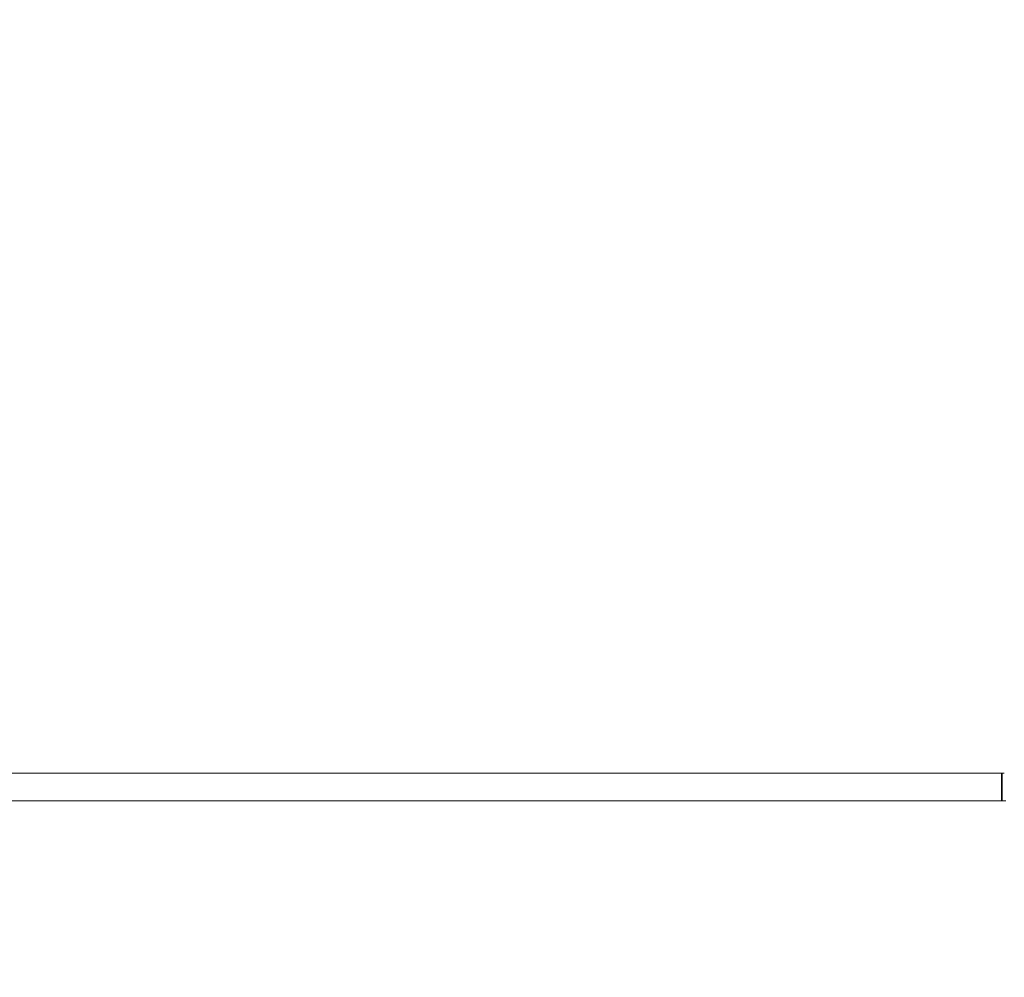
# Model space of a CAD drawing. Header units: millimetres. Extents: x 4 to 1188, y 1 to 840.
# Tile 40 of 210: x 192 to 202, y 426 to 435. Entities that reach past the tile are written whole.
import ezdxf

# ---------------------------------------------------------------- set-up
doc = ezdxf.new("R2010")
doc.units = ezdxf.units.MM
doc.layers.add('1', color=7, linetype='Continuous')
doc.styles.add('Arial Unicode MS', font='Arial Unicode MS')
doc.dimstyles.get("Standard").update_dxf_attribs({"dimtxt": 0.18, "dimasz": 0.18, "dimexe": 0.18, "dimexo": 0.0625, "dimgap": 0.09, "dimtad": 0, "dimtih": 1, "dimtoh": 1, "dimdec": 4, "dimzin": 0, "dimdsep": 46, "dimtxsty": 'Standard', "dimcen": 0.09, "dimadec": 0, "dimazin": 0, "dimtfac": 1, "dimtdec": 4, "dimtofl": 0, "dimtmove": 0, "dimatfit": 3, "dimfxl": 0, "dimtolj": 1, "dimtzin": 0, "dimarcsym": 0})

# ---------------------------------------------------------------- blocks, each defined once
blk = doc.blocks.new('_U20')
at = {"layer": '1', "color": 18, "lineweight": 35}
for p, q in [((202.089, 543.374), (147.657, 543.374)), ((149.657, 543.374), (149.657, 286.274)), ((180.66, 286.274), (147.657, 286.274))]:
    blk.add_line(p, q, dxfattribs=at)
at = {"layer": '1', "color": 18, "lineweight": 70}
for points in [[(149.657, 543.374), (150.433, 539.874), (148.881, 539.874)], [(149.657, 286.274), (148.881, 289.774), (150.433, 289.774)]]:
    blk.add_solid(points, dxfattribs=at)
at = {"layer": '1', "color": 18, "linetype": 'Continuous', "lineweight": 13, "insert": (147.587, 404.267), "char_height": 5, "attachment_point": 7, "rotation": 90, "line_spacing_factor": 1.047437, "style": 'Arial Unicode MS'}
blk.add_mtext('\\fArial Unicode MS|b0|i0;\\W1.0000;{\\H1.21x;(}1800{\\H1.21x;)}', dxfattribs=at)

msp = doc.modelspace()

# ---------------------------------------------------------------- linework, layer by layer
at = {"layer": '1', "color": 154, "linetype": 'Continuous', "lineweight": 13}
for p, q in [((201.6514, 427.7529), (183.0974, 427.7529)), ((201.6776, 427.7529), (201.6514, 427.7529)), ((201.6916, 427.4672), (183.0545, 427.4672))]:
    msp.add_line(p, q, dxfattribs=at)
at = {"layer": '1', "color": 154, "linetype": 'Continuous', "lineweight": 35}
msp.add_line((201.6514, 427.4672), (201.6514, 427.7529), dxfattribs=at)

# ---------------------------------------------------------------- dimensions: what is measured, and where the dimension line sits
at = {"layer": '1', "color": 18, "linetype": 'Continuous', "lineweight": 13}
dim = msp.add_linear_dim(base=(149.6573, 286.2743), p1=(248.7601, 543.3738), p2=(192.3744, 286.2743), angle=90, dimstyle='Standard', override={"dimtxt": 5, "dimasz": 3.5, "dimexe": 2, "dimexo": 1, "dimgap": 2.5, "dimtad": 1, "dimtih": 0, "dimtoh": 0, "dimdec": 0, "dimlfac": 7, "dimzin": 8, "dimdsep": 44, "dimlunit": 2, "dimpost": '(<>)', "dimtxsty": 'Arial Unicode MS', "dimsah": 1, "dimse1": 0, "dimse2": 0, "dimsd1": 0, "dimsd2": 0, "dimclrd": 18, "dimclre": 18, "dimclrt": 18, "dimtm": -0.1, "dimtfac": 0.4, "dimtdec": 2, "dimtofl": 1, "dimtmove": 0, "dimtzin": 8, "dimlwd": 35, "dimlwe": 35}, dxfattribs=at)
dim.commit()
dim.dimension.update_dxf_attribs({"geometry": '_U20', "text_midpoint": (149.6573, 414.8241), "dimtype": 160})

doc.saveas('drawing.dxf')
